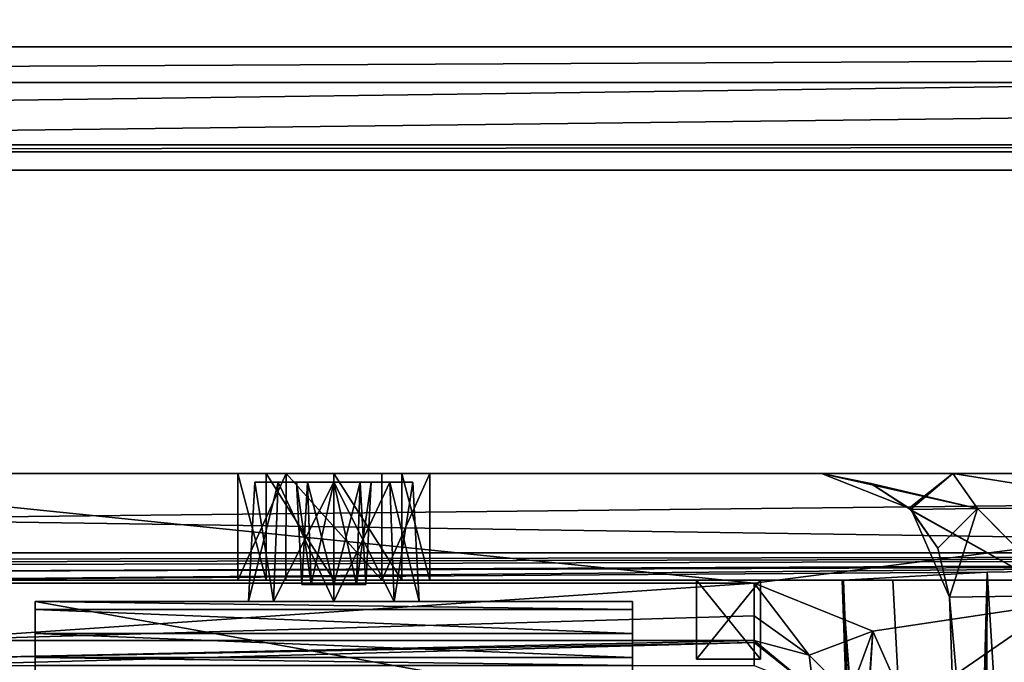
# Model space of a CAD drawing. Header units: millimetres. Extents: x -360 to 362, y 0 to 398.
# Tile 40 of 256: x -177 to -154, y 51 to 66. Entities that reach past the tile are written whole.
import ezdxf

# ---------------------------------------------------------------- set-up
doc = ezdxf.new("R2010")
doc.units = ezdxf.units.MM
doc.header["$LTSCALE"] = 33.374815
for name, color, linetype in [('180', 7, 'CONTINUOUS'), ('181', 7, 'CONTINUOUS'), ('189', 7, 'CONTINUOUS'), ('2411', 7, 'CONTINUOUS'), ('2420', 7, 'CONTINUOUS'), ('2426', 7, 'CONTINUOUS'), ('2429', 7, 'CONTINUOUS'), ('2432', 7, 'CONTINUOUS'), ('2437', 7, 'CONTINUOUS'), ('2439', 7, 'CONTINUOUS'), ('2443', 7, 'CONTINUOUS'), ('2449', 7, 'CONTINUOUS'), ('2451', 7, 'CONTINUOUS'), ('2455', 7, 'CONTINUOUS'), ('2458', 7, 'CONTINUOUS'), ('2469', 7, 'CONTINUOUS'), ('2473', 7, 'CONTINUOUS'), ('2480', 7, 'CONTINUOUS'), ('2486', 7, 'CONTINUOUS'), ('2490', 7, 'CONTINUOUS'), ('2496', 7, 'CONTINUOUS'), ('2499', 7, 'CONTINUOUS'), ('2503', 7, 'CONTINUOUS'), ('2504', 7, 'CONTINUOUS'), ('2510', 7, 'CONTINUOUS'), ('2511', 7, 'CONTINUOUS'), ('2526', 7, 'CONTINUOUS'), ('2531', 7, 'CONTINUOUS'), ('2539', 7, 'CONTINUOUS'), ('2554', 7, 'CONTINUOUS'), ('2567', 7, 'CONTINUOUS'), ('2586', 7, 'CONTINUOUS'), ('2590', 7, 'CONTINUOUS'), ('2593', 7, 'CONTINUOUS'), ('2598', 7, 'CONTINUOUS'), ('2599', 7, 'CONTINUOUS'), ('2603', 7, 'CONTINUOUS'), ('2604', 7, 'CONTINUOUS'), ('2613', 7, 'CONTINUOUS'), ('2616', 7, 'CONTINUOUS'), ('2618', 7, 'CONTINUOUS'), ('2619', 7, 'CONTINUOUS'), ('2620', 7, 'CONTINUOUS'), ('2624', 7, 'CONTINUOUS'), ('2625', 7, 'CONTINUOUS'), ('2626', 7, 'CONTINUOUS'), ('2630', 7, 'CONTINUOUS'), ('2631', 7, 'CONTINUOUS'), ('2632', 7, 'CONTINUOUS'), ('2636', 7, 'CONTINUOUS'), ('2637', 7, 'CONTINUOUS'), ('2643', 7, 'CONTINUOUS'), ('2644', 7, 'CONTINUOUS'), ('2648', 7, 'CONTINUOUS'), ('2655', 7, 'CONTINUOUS'), ('2657', 7, 'CONTINUOUS'), ('2659', 7, 'CONTINUOUS'), ('2660', 7, 'CONTINUOUS'), ('29', 7, 'CONTINUOUS'), ('41', 7, 'CONTINUOUS'), ('82', 7, 'CONTINUOUS')]:
    doc.layers.add(name, color=color, linetype=linetype)

msp = doc.modelspace()

# ---------------------------------------------------------------- linework, layer by layer
at = {"layer": '180', "linetype": 'Continuous'}
for points in [[(-159.884, 369, -319.713), (-158.056, 369, -326.55), (-147.522, 15, -296.56), (-159.884, 369, -319.713)], [(-158.056, 369, -326.55), (-153.058, 369, -331.552), (-144.252, 15, -308.792), (-158.056, 369, -326.55)], [(-147.522, 15, -296.56), (-158.056, 369, -326.55), (-144.252, 15, -308.792), (-147.522, 15, -296.56)]]:
    msp.add_3dface(points, dxfattribs=at)
at = {"layer": '181', "linetype": 'Continuous'}
for points in [[(-159.884, 369, -27.287), (-156.986, 286, -72.75), (-147.522, 15, -60.459), (-159.884, 369, -27.287)], [(-147.522, 15, -50.44), (-159.884, 369, -27.287), (-147.522, 15, -60.459), (-147.522, 15, -50.44)], [(-159.884, 369, -274.25), (-159.884, 369, -319.713), (-147.522, 15, -296.56), (-159.884, 369, -274.25)], [(-159.884, 369, -274.25), (-147.522, 15, -296.56), (-156.986, 286, -274.25), (-159.884, 369, -274.25)], [(-156.986, 286, -74.25), (-147.522, 15, -296.56), (-156.986, 286, -72.75), (-156.986, 286, -74.25)], [(-147.522, 15, -296.56), (-156.986, 286, -74.25), (-156.986, 286, -272.75), (-147.522, 15, -296.56)], [(-156.986, 286, -72.75), (-147.522, 15, -296.56), (-147.522, 15, -286.541), (-156.986, 286, -72.75)], [(-156.986, 286, -274.25), (-147.522, 15, -296.56), (-156.986, 286, -272.75), (-156.986, 286, -274.25)], [(-147.522, 15, -60.459), (-156.986, 286, -72.75), (-147.522, 15, -286.541), (-147.522, 15, -60.459)]]:
    msp.add_3dface(points, dxfattribs=at)
at = {"layer": '189', "linetype": 'Continuous'}
for points in [[(-158.059, 369, -20.455), (-159.884, 369, -27.287), (-144.248, 15, -38.2), (-158.059, 369, -20.455)], [(-159.884, 369, -27.287), (-147.522, 15, -50.44), (-144.248, 15, -38.2), (-159.884, 369, -27.287)], [(-155.888, 369, -17.622), (-158.059, 369, -20.455), (-144.248, 15, -38.2), (-155.888, 369, -17.622)], [(-153.053, 369, -15.446), (-155.888, 369, -17.622), (-135.306, 15, -29.256), (-153.053, 369, -15.446)], [(-135.306, 15, -29.256), (-155.888, 369, -17.622), (-144.248, 15, -38.2), (-135.306, 15, -29.256)]]:
    msp.add_3dface(points, dxfattribs=at)
at = {"layer": '2411', "linetype": 'Continuous'}
for points in [[(-153.337, 2.5, -56.404), (-153.25, 0, -290.156), (-155.07, 52.105, -37.668), (-153.337, 2.5, -56.404)], [(-155.07, 52.105, -37.668), (-153.25, 0, -290.156), (-153.337, 2.5, -290.596), (-155.07, 52.105, -37.668)], [(-153.337, 2.5, -39.401), (-153.337, 2.5, -56.404), (-155.07, 52.105, -37.668), (-153.337, 2.5, -39.401)], [(-155.07, 52.105, -37.668), (-153.337, 2.5, -290.596), (-153.337, 2.5, -307.599), (-155.07, 52.105, -37.668)], [(-155.07, 52.105, -37.668), (-153.337, 2.5, -307.599), (-155.07, 52.105, -309.332), (-155.07, 52.105, -37.668)]]:
    msp.add_3dface(points, dxfattribs=at)
at = {"layer": '2420', "linetype": 'Continuous'}
for points in [[(-155.07, 52.105, -309.332), (-150.661, 2.5, -317.594), (-152.392, 52.143, -319.332), (-155.07, 52.105, -309.332)], [(-153.337, 2.5, -307.599), (-150.661, 2.5, -317.594), (-155.07, 52.105, -309.332), (-153.337, 2.5, -307.599)]]:
    msp.add_3dface(points, dxfattribs=at)
at = {"layer": '2426', "linetype": 'Continuous'}
for points in [[(-171.091, 55, -307.841), (-171.75, 55, -306.25), (-171.091, 52.5, -307.841), (-171.091, 55, -307.841)], [(-171.091, 52.5, -307.841), (-171.75, 55, -306.25), (-171.75, 52.5, -306.25), (-171.091, 52.5, -307.841)], [(-169.5, 55, -308.5), (-171.091, 55, -307.841), (-169.5, 52.5, -308.5), (-169.5, 55, -308.5)], [(-169.5, 52.5, -308.5), (-171.091, 55, -307.841), (-171.091, 52.5, -307.841), (-169.5, 52.5, -308.5)], [(-167.909, 55, -307.841), (-169.5, 55, -308.5), (-167.909, 52.5, -307.841), (-167.909, 55, -307.841)], [(-167.909, 52.5, -307.841), (-169.5, 55, -308.5), (-169.5, 52.5, -308.5), (-167.909, 52.5, -307.841)], [(-167.25, 55, -306.25), (-167.909, 55, -307.841), (-167.25, 52.5, -306.25), (-167.25, 55, -306.25)], [(-167.25, 52.5, -306.25), (-167.909, 55, -307.841), (-167.909, 52.5, -307.841), (-167.25, 52.5, -306.25)]]:
    msp.add_3dface(points, dxfattribs=at)
at = {"layer": '2429', "linetype": 'Continuous'}
msp.add_3dface([(-152.394, 52.143, -27.672), (-153.337, 2.5, -39.401), (-155.07, 52.105, -37.668), (-152.394, 52.143, -27.672)], dxfattribs=at)
at = {"layer": '2432', "linetype": 'Continuous'}
for points in [[(-159.5, 52.5, -187), (-159.5, 52.5, -172), (-159.5, 50.65, -187), (-159.5, 52.5, -187)], [(-159.5, 52.5, -172), (-159.5, 50.65, -172), (-159.5, 50.65, -187), (-159.5, 52.5, -172)]]:
    msp.add_3dface(points, dxfattribs=at)
at = {"layer": '2437', "linetype": 'Continuous'}
for points in [[(-171.75, 55, -306.25), (-171.75, 55, -170.75), (-171.75, 52.5, -306.25), (-171.75, 55, -306.25)], [(-171.75, 52.5, -306.25), (-171.75, 55, -170.75), (-171.75, 52.5, -170.75), (-171.75, 52.5, -306.25)]]:
    msp.add_3dface(points, dxfattribs=at)
at = {"layer": '2439', "linetype": 'Continuous'}
for points in [[(-161, 52.5, -293), (-161, 52.5, -308), (-161, 50.65, -293), (-161, 52.5, -293)], [(-161, 50.65, -293), (-161, 52.5, -308), (-161, 50.65, -308), (-161, 50.65, -293)]]:
    msp.add_3dface(points, dxfattribs=at)
at = {"layer": '2443', "linetype": 'Continuous'}
for points in [[(-167.25, 55, -170.75), (-167.25, 55, -306.25), (-167.25, 52.5, -170.75), (-167.25, 55, -170.75)], [(-167.25, 52.5, -170.75), (-167.25, 55, -306.25), (-167.25, 52.5, -306.25), (-167.25, 52.5, -170.75)]]:
    msp.add_3dface(points, dxfattribs=at)
at = {"layer": '2449', "linetype": 'Continuous'}
for points in [[(-159.5, 52.5, -308), (-159.5, 52.5, -293), (-159.5, 50.65, -308), (-159.5, 52.5, -308)], [(-159.5, 52.5, -293), (-159.5, 50.65, -293), (-159.5, 50.65, -308), (-159.5, 52.5, -293)]]:
    msp.add_3dface(points, dxfattribs=at)
at = {"layer": '2451', "linetype": 'Continuous'}
for points in [[(-254.682, 53.137, -347), (-84.318, 53.137, -347), (-254.682, 52.873, -331.848), (-254.682, 53.137, -347)], [(-254.682, 52.873, -331.848), (-84.318, 53.137, -347), (-203.888, 52.873, -331.848), (-254.682, 52.873, -331.848)], [(-203.888, 52.873, -331.848), (-84.318, 53.137, -347), (-192.983, 52.823, -329.026), (-203.888, 52.873, -331.848)], [(-192.983, 52.823, -329.026), (-84.318, 53.137, -347), (-184.82, 52.688, -321.265), (-192.983, 52.823, -329.026)], [(-84.318, 53.137, -347), (-146.021, 52.823, -329.023), (-184.82, 52.688, -321.265), (-84.318, 53.137, -347)], [(-146.021, 52.823, -329.023), (-181.446, 52.5, -310.5), (-184.82, 52.688, -321.265), (-146.021, 52.823, -329.023)], [(-154.183, 52.688, -321.261), (-181.446, 52.5, -310.5), (-146.021, 52.823, -329.023), (-154.183, 52.688, -321.261)], [(-157.554, 52.5, -310.5), (-181.446, 52.5, -310.5), (-154.183, 52.688, -321.261), (-157.554, 52.5, -310.5)]]:
    msp.add_3dface(points, dxfattribs=at)
at = {"layer": '2455', "linetype": 'Continuous'}
for points in [[(-148.9, 26.059, -21.577), (-151.717, 52.5, -22.5), (-190.099, 26.068, -21.577), (-148.9, 26.059, -21.577)], [(-190.099, 26.068, -21.577), (-151.717, 52.5, -22.5), (-187.283, 52.5, -22.5), (-190.099, 26.068, -21.577)]]:
    msp.add_3dface(points, dxfattribs=at)
at = {"layer": '2458', "linetype": 'Continuous'}
for points in [[(-84.318, 52.5), (-254.682, 52.5), (-84.318, 52.5, -15.165), (-84.318, 52.5)], [(-254.682, 52.5), (-135.099, 52.5, -15.165), (-84.318, 52.5, -15.165), (-254.682, 52.5)], [(-135.099, 52.5, -15.165), (-254.682, 52.5), (-144.184, 52.5, -17.081), (-135.099, 52.5, -15.165)], [(-254.682, 52.5), (-151.717, 52.5, -22.5), (-144.184, 52.5, -17.081), (-254.682, 52.5)], [(-151.717, 52.5, -22.5), (-254.682, 52.5), (-194.816, 52.5, -17.081), (-151.717, 52.5, -22.5)], [(-187.283, 52.5, -22.5), (-151.717, 52.5, -22.5), (-194.816, 52.5, -17.081), (-187.283, 52.5, -22.5)]]:
    msp.add_3dface(points, dxfattribs=at)
at = {"layer": '2469', "linetype": 'Continuous'}
for points in [[(-158.068, 55, -37.668), (-156.015, 54.187, -37.668), (-158.068, 55, -309.332), (-158.068, 55, -37.668)], [(-158.068, 55, -309.332), (-156.015, 54.187, -37.668), (-156.912, 54.768, -309.332), (-158.068, 55, -309.332)], [(-156.015, 54.187, -37.668), (-155.984, 54.159, -37.668), (-156.912, 54.768, -309.332), (-156.015, 54.187, -37.668)], [(-156.912, 54.768, -309.332), (-155.984, 54.159, -37.668), (-155.983, 54.157, -309.332), (-156.912, 54.768, -309.332)], [(-155.984, 54.159, -37.668), (-155.341, 53.252, -37.668), (-155.983, 54.157, -309.332), (-155.984, 54.159, -37.668)], [(-155.983, 54.157, -309.332), (-155.341, 53.252, -37.668), (-155.953, 54.128, -309.332), (-155.983, 54.157, -309.332)], [(-155.341, 53.252, -37.668), (-155.07, 52.105, -37.668), (-155.953, 54.128, -309.332), (-155.341, 53.252, -37.668)], [(-155.07, 52.105, -37.668), (-155.07, 52.105, -309.332), (-155.953, 54.128, -309.332), (-155.07, 52.105, -37.668)]]:
    msp.add_3dface(points, dxfattribs=at)
at = {"layer": '2473', "linetype": 'Continuous'}
for points in [[(-155.751, 0, -39.485), (-153.614, 0, -29.913), (-157.585, 52.5, -37.651), (-155.751, 0, -39.485)], [(-153.614, 0, -29.913), (-156.399, 52.5, -30.444), (-157.585, 52.5, -37.651), (-153.614, 0, -29.913)], [(-153.614, 0, -29.913), (-152.97, 52.5, -24), (-156.399, 52.5, -30.444), (-153.614, 0, -29.913)]]:
    msp.add_3dface(points, dxfattribs=at)
at = {"layer": '2480', "linetype": 'Continuous'}
for points in [[(-186.03, 52.5, -24), (-150.358, 24.916, -23.037), (-188.646, 24.889, -23.036), (-186.03, 52.5, -24)], [(-186.03, 52.5, -24), (-152.97, 52.5, -24), (-150.358, 24.916, -23.037), (-186.03, 52.5, -24)]]:
    msp.add_3dface(points, dxfattribs=at)
at = {"layer": '2486', "linetype": 'Continuous'}
for points in [[(-84.318, 55), (-254.682, 55), (-84.318, 52.5), (-84.318, 55)], [(-84.318, 52.5), (-254.682, 55), (-254.682, 52.5), (-84.318, 52.5)]]:
    msp.add_3dface(points, dxfattribs=at)
at = {"layer": '2490', "linetype": 'Continuous'}
for points in [[(-159.5, 50.65, -293), (-161, 50.65, -293), (-161, 50.65, -308), (-159.5, 50.65, -293)], [(-159.5, 50.65, -308), (-159.5, 50.65, -293), (-161, 50.65, -308), (-159.5, 50.65, -308)]]:
    msp.add_3dface(points, dxfattribs=at)
at = {"layer": '2496', "linetype": 'Continuous'}
for points in [[(-254.682, 55, -347), (-84.318, 55, -347), (-254.682, 53.137, -347), (-254.682, 55, -347)], [(-254.682, 53.137, -347), (-84.318, 55, -347), (-84.318, 53.137, -347), (-254.682, 53.137, -347)]]:
    msp.add_3dface(points, dxfattribs=at)
at = {"layer": '2499', "linetype": 'Continuous'}
for points in [[(-161, 52.5, -187), (-159.5, 52.5, -187), (-159.5, 50.65, -187), (-161, 52.5, -187)], [(-161, 52.5, -187), (-159.5, 50.65, -187), (-161, 50.65, -187), (-161, 52.5, -187)]]:
    msp.add_3dface(points, dxfattribs=at)
at = {"layer": '2503', "linetype": 'Continuous'}
for points in [[(-158.068, 55, -37.668), (-154.99, 55, -26.174), (-156.015, 54.187, -37.668), (-158.068, 55, -37.668)], [(-154.99, 55, -26.174), (-155.984, 54.159, -37.668), (-156.015, 54.187, -37.668), (-154.99, 55, -26.174)], [(-154.415, 54.18, -29.66), (-155.984, 54.159, -37.668), (-154.99, 55, -26.174), (-154.415, 54.18, -29.66)], [(-149.885, 54.188, -22.865), (-154.415, 54.18, -29.66), (-154.99, 55, -26.174), (-149.885, 54.188, -22.865)], [(-146.573, 55, -17.759), (-149.885, 54.188, -22.865), (-154.99, 55, -26.174), (-146.573, 55, -17.759)], [(-155.984, 54.159, -37.668), (-154.415, 54.18, -29.66), (-155.341, 53.252, -37.668), (-155.984, 54.159, -37.668)], [(-154.415, 54.18, -29.66), (-155.07, 52.105, -37.668), (-155.341, 53.252, -37.668), (-154.415, 54.18, -29.66)], [(-152.394, 52.143, -27.672), (-155.07, 52.105, -37.668), (-154.415, 54.18, -29.66), (-152.394, 52.143, -27.672)], [(-149.885, 54.188, -22.865), (-152.394, 52.143, -27.672), (-154.415, 54.18, -29.66), (-149.885, 54.188, -22.865)]]:
    msp.add_3dface(points, dxfattribs=at)
at = {"layer": '2504', "linetype": 'Continuous'}
for points in [[(-159.5, 50.65, -172), (-161, 50.65, -172), (-161, 50.65, -187), (-159.5, 50.65, -172)], [(-159.5, 50.65, -187), (-159.5, 50.65, -172), (-161, 50.65, -187), (-159.5, 50.65, -187)]]:
    msp.add_3dface(points, dxfattribs=at)
at = {"layer": '2510', "linetype": 'Continuous'}
for points in [[(-159.5, 52.5, -293), (-161, 52.5, -293), (-161, 50.65, -293), (-159.5, 52.5, -293)], [(-159.5, 50.65, -293), (-159.5, 52.5, -293), (-161, 50.65, -293), (-159.5, 50.65, -293)]]:
    msp.add_3dface(points, dxfattribs=at)
at = {"layer": '2511', "linetype": 'Continuous'}
for points in [[(-159.5, 52.5, -172), (-161, 52.5, -172), (-161, 50.65, -172), (-159.5, 52.5, -172)], [(-159.5, 50.65, -172), (-159.5, 52.5, -172), (-161, 50.65, -172), (-159.5, 50.65, -172)]]:
    msp.add_3dface(points, dxfattribs=at)
at = {"layer": '2526', "linetype": 'Continuous'}
for points in [[(-171.75, 55, -170.75), (-170.622, 55, -168.8), (-171.75, 52.5, -170.75), (-171.75, 55, -170.75)], [(-170.622, 55, -168.8), (-170.626, 52.5, -168.802), (-171.75, 52.5, -170.75), (-170.622, 55, -168.8)], [(-170.622, 55, -168.8), (-168.378, 52.5, -168.8), (-170.626, 52.5, -168.802), (-170.622, 55, -168.8)], [(-170.622, 55, -168.8), (-168.374, 55, -168.802), (-168.378, 52.5, -168.8), (-170.622, 55, -168.8)], [(-168.374, 55, -168.802), (-167.25, 55, -170.75), (-168.378, 52.5, -168.8), (-168.374, 55, -168.802)], [(-167.25, 55, -170.75), (-167.25, 52.5, -170.75), (-168.378, 52.5, -168.8), (-167.25, 55, -170.75)]]:
    msp.add_3dface(points, dxfattribs=at)
at = {"layer": '2531', "linetype": 'Continuous'}
for points in [[(-161, 52.5, -308), (-159.5, 52.5, -308), (-159.5, 50.65, -308), (-161, 52.5, -308)], [(-161, 52.5, -308), (-159.5, 50.65, -308), (-161, 50.65, -308), (-161, 52.5, -308)]]:
    msp.add_3dface(points, dxfattribs=at)
at = {"layer": '2539', "linetype": 'Continuous'}
for points in [[(-158.068, 55, -309.332), (-156.912, 54.768, -309.332), (-154.415, 54.18, -317.34), (-158.068, 55, -309.332)], [(-154.991, 55, -320.823), (-158.068, 55, -309.332), (-154.415, 54.18, -317.34), (-154.991, 55, -320.823)], [(-146.576, 55, -329.24), (-154.991, 55, -320.823), (-149.885, 54.188, -324.135), (-146.576, 55, -329.24)], [(-154.991, 55, -320.823), (-154.415, 54.18, -317.34), (-149.885, 54.188, -324.135), (-154.991, 55, -320.823)], [(-156.912, 54.768, -309.332), (-155.983, 54.157, -309.332), (-154.415, 54.18, -317.34), (-156.912, 54.768, -309.332)], [(-154.415, 54.18, -317.34), (-155.983, 54.157, -309.332), (-152.392, 52.143, -319.332), (-154.415, 54.18, -317.34)], [(-155.983, 54.157, -309.332), (-155.953, 54.128, -309.332), (-152.392, 52.143, -319.332), (-155.983, 54.157, -309.332)], [(-155.953, 54.128, -309.332), (-155.07, 52.105, -309.332), (-152.392, 52.143, -319.332), (-155.953, 54.128, -309.332)], [(-149.885, 54.188, -324.135), (-154.415, 54.18, -317.34), (-152.392, 52.143, -319.332), (-149.885, 54.188, -324.135)]]:
    msp.add_3dface(points, dxfattribs=at)
at = {"layer": '2554', "linetype": 'Continuous'}
for points in [[(-84.318, 55, -14.682), (-135.082, 55, -14.682), (-254.682, 55), (-84.318, 55, -14.682)], [(-254.682, 55), (-135.082, 55, -14.682), (-203.918, 55, -14.682), (-254.682, 55)], [(-84.318, 55, -14.682), (-254.682, 55), (-84.318, 55), (-84.318, 55, -14.682)], [(-84.318, 55, -347), (-254.682, 55, -347), (-254.682, 55, -332.318), (-84.318, 55, -347)], [(-84.318, 55, -347), (-254.682, 55, -332.318), (-203.918, 55, -332.318), (-84.318, 55, -347)], [(-135.082, 55, -14.682), (-146.573, 55, -17.759), (-203.918, 55, -14.682), (-135.082, 55, -14.682)], [(-203.918, 55, -14.682), (-146.573, 55, -17.759), (-192.424, 55, -17.76), (-203.918, 55, -14.682)], [(-135.082, 55, -332.318), (-84.318, 55, -347), (-203.918, 55, -332.318), (-135.082, 55, -332.318)], [(-192.427, 55, -329.241), (-135.082, 55, -332.318), (-203.918, 55, -332.318), (-192.427, 55, -329.241)], [(-146.576, 55, -329.24), (-135.082, 55, -332.318), (-192.427, 55, -329.241), (-146.576, 55, -329.24)], [(-184.01, 55, -320.826), (-146.576, 55, -329.24), (-192.427, 55, -329.241), (-184.01, 55, -320.826)], [(-146.573, 55, -17.759), (-154.99, 55, -26.174), (-192.424, 55, -17.76), (-146.573, 55, -17.759)], [(-192.424, 55, -17.76), (-154.99, 55, -26.174), (-184.009, 55, -26.177), (-192.424, 55, -17.76)], [(-154.991, 55, -320.823), (-146.576, 55, -329.24), (-184.01, 55, -320.826), (-154.991, 55, -320.823)], [(-180.932, 55, -309.332), (-154.991, 55, -320.823), (-184.01, 55, -320.826), (-180.932, 55, -309.332)], [(-154.99, 55, -26.174), (-158.068, 55, -37.668), (-184.009, 55, -26.177), (-154.99, 55, -26.174)], [(-184.009, 55, -26.177), (-158.068, 55, -37.668), (-180.932, 55, -37.668), (-184.009, 55, -26.177)], [(-180.932, 55, -37.668), (-158.068, 55, -37.668), (-167.25, 55, -170.75), (-180.932, 55, -37.668)], [(-158.068, 55, -309.332), (-154.991, 55, -320.823), (-180.932, 55, -309.332), (-158.068, 55, -309.332)], [(-158.068, 55, -309.332), (-180.932, 55, -309.332), (-169.5, 55, -308.5), (-158.068, 55, -309.332)], [(-180.932, 55, -309.332), (-180.932, 55, -37.668), (-171.75, 55, -306.25), (-180.932, 55, -309.332)], [(-171.75, 55, -306.25), (-180.932, 55, -37.668), (-171.75, 55, -170.75), (-171.75, 55, -306.25)], [(-171.75, 55, -170.75), (-180.932, 55, -37.668), (-170.622, 55, -168.8), (-171.75, 55, -170.75)], [(-170.622, 55, -168.8), (-180.932, 55, -37.668), (-168.374, 55, -168.802), (-170.622, 55, -168.8)], [(-168.374, 55, -168.802), (-180.932, 55, -37.668), (-167.25, 55, -170.75), (-168.374, 55, -168.802)], [(-169.5, 55, -308.5), (-180.932, 55, -309.332), (-171.091, 55, -307.841), (-169.5, 55, -308.5)], [(-171.091, 55, -307.841), (-180.932, 55, -309.332), (-171.75, 55, -306.25), (-171.091, 55, -307.841)], [(-167.909, 55, -307.841), (-158.068, 55, -309.332), (-169.5, 55, -308.5), (-167.909, 55, -307.841)], [(-167.25, 55, -306.25), (-158.068, 55, -309.332), (-167.909, 55, -307.841), (-167.25, 55, -306.25)], [(-158.068, 55, -37.668), (-158.068, 55, -309.332), (-167.25, 55, -170.75), (-158.068, 55, -37.668)], [(-158.068, 55, -309.332), (-167.25, 55, -306.25), (-167.25, 55, -170.75), (-158.068, 55, -309.332)]]:
    msp.add_3dface(points, dxfattribs=at)
at = {"layer": '2567', "linetype": 'Continuous'}
for points in [[(-161, 52.5, -172), (-161, 52.5, -187), (-161, 50.65, -172), (-161, 52.5, -172)], [(-161, 50.65, -172), (-161, 52.5, -187), (-161, 50.65, -187), (-161, 50.65, -172)]]:
    msp.add_3dface(points, dxfattribs=at)
at = {"layer": '2586', "linetype": 'Continuous'}
for points in [[(-155.752, 0, -307.515), (-155.752, 0, -159), (-157.585, 52.5, -309.349), (-155.752, 0, -307.515)], [(-157.585, 52.5, -309.349), (-155.752, 0, -159), (-155.926, 5, -159), (-157.585, 52.5, -309.349)], [(-155.751, 0, -39.485), (-157.585, 52.5, -37.651), (-157.585, 52.5, -309.349), (-155.751, 0, -39.485)], [(-155.751, 0, -39.485), (-157.585, 52.5, -309.349), (-155.926, 5, -151), (-155.751, 0, -39.485)], [(-157.585, 52.5, -309.349), (-155.926, 5, -159), (-155.926, 5, -151), (-157.585, 52.5, -309.349)]]:
    msp.add_3dface(points, dxfattribs=at)
at = {"layer": '2590', "linetype": 'Continuous'}
for points in [[(-155.566, 0, -310.407), (-157.554, 52.5, -310.5), (-154.183, 52.688, -321.261), (-155.566, 0, -310.407)], [(-155.566, 0, -310.407), (-154.183, 52.688, -321.261), (-155.291, 4.957, -312.992), (-155.566, 0, -310.407)], [(-155.291, 4.957, -312.992), (-154.183, 52.688, -321.261), (-154.945, 4.934, -314.254), (-155.291, 4.957, -312.992)], [(-154.945, 4.934, -314.254), (-154.183, 52.688, -321.261), (-154.525, 4.913, -315.494), (-154.945, 4.934, -314.254)], [(-154.525, 4.913, -315.494), (-154.183, 52.688, -321.261), (-154.441, 3.662, -315.56), (-154.525, 4.913, -315.494)], [(-154.441, 3.662, -315.56), (-154.183, 52.688, -321.261), (-154.356, 2.411, -315.625), (-154.441, 3.662, -315.56)], [(-154.356, 2.411, -315.625), (-154.183, 52.688, -321.261), (-151.025, 2.308, -321.495), (-154.356, 2.411, -315.625)], [(-154.183, 52.688, -321.261), (-146.021, 52.823, -329.023), (-151.025, 2.308, -321.495), (-154.183, 52.688, -321.261)], [(-155.752, 0, -307.515), (-157.585, 52.5, -309.349), (-157.577, 52.5, -309.924), (-155.752, 0, -307.515)], [(-155.752, 0, -307.515), (-157.577, 52.5, -309.924), (-157.554, 52.5, -310.5), (-155.752, 0, -307.515)], [(-155.566, 0, -310.407), (-155.752, 0, -307.515), (-157.554, 52.5, -310.5), (-155.566, 0, -310.407)]]:
    msp.add_3dface(points, dxfattribs=at)
at = {"layer": '2593', "linetype": 'Continuous'}
for points in [[(-186.03, 52.5, -24), (-182.601, 52.5, -30.444), (-152.97, 52.5, -24), (-186.03, 52.5, -24)], [(-182.601, 52.5, -30.444), (-181.415, 52.5, -37.651), (-156.399, 52.5, -30.444), (-182.601, 52.5, -30.444)], [(-152.97, 52.5, -24), (-182.601, 52.5, -30.444), (-156.399, 52.5, -30.444), (-152.97, 52.5, -24)], [(-181.423, 52.5, -309.924), (-181.446, 52.5, -310.5), (-157.577, 52.5, -309.924), (-181.423, 52.5, -309.924)], [(-157.577, 52.5, -309.924), (-181.446, 52.5, -310.5), (-157.554, 52.5, -310.5), (-157.577, 52.5, -309.924)], [(-181.415, 52.5, -309.349), (-181.423, 52.5, -309.924), (-157.585, 52.5, -309.349), (-181.415, 52.5, -309.349)], [(-157.585, 52.5, -309.349), (-181.423, 52.5, -309.924), (-157.577, 52.5, -309.924), (-157.585, 52.5, -309.349)], [(-169.5, 52.5, -308.5), (-181.415, 52.5, -309.349), (-159.5, 52.5, -308), (-169.5, 52.5, -308.5)], [(-181.415, 52.5, -309.349), (-169.5, 52.5, -308.5), (-178, 52.5, -308), (-181.415, 52.5, -309.349)], [(-181.415, 52.5, -309.349), (-157.585, 52.5, -309.349), (-159.5, 52.5, -308), (-181.415, 52.5, -309.349)], [(-156.399, 52.5, -30.444), (-181.415, 52.5, -37.651), (-157.585, 52.5, -37.651), (-156.399, 52.5, -30.444)], [(-157.585, 52.5, -37.651), (-181.415, 52.5, -37.651), (-179.5, 52.5, -172), (-157.585, 52.5, -37.651)], [(-170.626, 52.5, -168.802), (-157.585, 52.5, -37.651), (-179.5, 52.5, -172), (-170.626, 52.5, -168.802)], [(-171.75, 52.5, -170.75), (-170.626, 52.5, -168.802), (-179.5, 52.5, -172), (-171.75, 52.5, -170.75)], [(-171.75, 52.5, -170.75), (-179.5, 52.5, -172), (-178, 52.5, -172), (-171.75, 52.5, -170.75)], [(-171.75, 52.5, -170.75), (-178, 52.5, -187), (-179.5, 52.5, -293), (-171.75, 52.5, -170.75)], [(-171.75, 52.5, -170.75), (-179.5, 52.5, -293), (-178, 52.5, -293), (-171.75, 52.5, -170.75)], [(-169.5, 52.5, -308.5), (-171.091, 52.5, -307.841), (-178, 52.5, -308), (-169.5, 52.5, -308.5)], [(-171.091, 52.5, -307.841), (-171.75, 52.5, -306.25), (-178, 52.5, -308), (-171.091, 52.5, -307.841)], [(-171.75, 52.5, -306.25), (-171.75, 52.5, -170.75), (-178, 52.5, -293), (-171.75, 52.5, -306.25)], [(-178, 52.5, -308), (-171.75, 52.5, -306.25), (-178, 52.5, -293), (-178, 52.5, -308)], [(-178, 52.5, -187), (-171.75, 52.5, -170.75), (-178, 52.5, -172), (-178, 52.5, -187)], [(-168.378, 52.5, -168.8), (-157.585, 52.5, -37.651), (-170.626, 52.5, -168.802), (-168.378, 52.5, -168.8)], [(-167.909, 52.5, -307.841), (-169.5, 52.5, -308.5), (-161, 52.5, -308), (-167.909, 52.5, -307.841)], [(-161, 52.5, -308), (-169.5, 52.5, -308.5), (-159.5, 52.5, -308), (-161, 52.5, -308)], [(-167.25, 52.5, -170.75), (-157.585, 52.5, -37.651), (-168.378, 52.5, -168.8), (-167.25, 52.5, -170.75)], [(-167.25, 52.5, -306.25), (-167.909, 52.5, -307.841), (-161, 52.5, -293), (-167.25, 52.5, -306.25)], [(-161, 52.5, -293), (-167.909, 52.5, -307.841), (-161, 52.5, -308), (-161, 52.5, -293)], [(-167.25, 52.5, -170.75), (-167.25, 52.5, -306.25), (-161, 52.5, -172), (-167.25, 52.5, -170.75)], [(-157.585, 52.5, -37.651), (-167.25, 52.5, -170.75), (-161, 52.5, -172), (-157.585, 52.5, -37.651)], [(-161, 52.5, -172), (-167.25, 52.5, -306.25), (-161, 52.5, -187), (-161, 52.5, -172)], [(-161, 52.5, -187), (-167.25, 52.5, -306.25), (-159.5, 52.5, -187), (-161, 52.5, -187)], [(-159.5, 52.5, -187), (-167.25, 52.5, -306.25), (-161, 52.5, -293), (-159.5, 52.5, -187)], [(-157.585, 52.5, -37.651), (-161, 52.5, -172), (-159.5, 52.5, -172), (-157.585, 52.5, -37.651)], [(-159.5, 52.5, -187), (-161, 52.5, -293), (-159.5, 52.5, -293), (-159.5, 52.5, -187)], [(-157.585, 52.5, -309.349), (-157.585, 52.5, -37.651), (-159.5, 52.5, -308), (-157.585, 52.5, -309.349)], [(-159.5, 52.5, -187), (-157.585, 52.5, -37.651), (-159.5, 52.5, -172), (-159.5, 52.5, -187)], [(-157.585, 52.5, -37.651), (-159.5, 52.5, -187), (-159.5, 52.5, -293), (-157.585, 52.5, -37.651)], [(-159.5, 52.5, -308), (-157.585, 52.5, -37.651), (-159.5, 52.5, -293), (-159.5, 52.5, -308)]]:
    msp.add_3dface(points, dxfattribs=at)
at = {"layer": '2598', "linetype": 'Continuous'}
for points in [[(-254.333, 62.699, -374), (-84.667, 62.699, -374), (-254.333, 62.537, -364.685), (-254.333, 62.699, -374)], [(-84.667, 62.699, -374), (-84.667, 62.537, -364.685), (-254.333, 62.537, -364.685), (-84.667, 62.699, -374)]]:
    msp.add_3dface(points, dxfattribs=at)
at = {"layer": '2599', "linetype": 'Continuous'}
for points in [[(-171.5, 52, -183.5), (-170.914, 52, -182.086), (-171.353, 54.8, -183.5), (-171.5, 52, -183.5)], [(-171.353, 54.8, -183.5), (-170.914, 52, -182.086), (-170.81, 54.8, -182.19), (-171.353, 54.8, -183.5)], [(-170.914, 52, -182.086), (-169.5, 52, -181.5), (-170.81, 54.8, -182.19), (-170.914, 52, -182.086)], [(-170.81, 54.8, -182.19), (-169.5, 52, -181.5), (-169.5, 54.8, -181.647), (-170.81, 54.8, -182.19)], [(-169.5, 52, -181.5), (-168.086, 52, -182.086), (-169.5, 54.8, -181.647), (-169.5, 52, -181.5)], [(-169.5, 54.8, -181.647), (-168.086, 52, -182.086), (-168.19, 54.8, -182.19), (-169.5, 54.8, -181.647)], [(-168.086, 52, -182.086), (-167.5, 52, -183.5), (-168.19, 54.8, -182.19), (-168.086, 52, -182.086)], [(-167.5, 52, -183.5), (-167.647, 54.8, -183.5), (-168.19, 54.8, -182.19), (-167.5, 52, -183.5)]]:
    msp.add_3dface(points, dxfattribs=at)
at = {"layer": '2603', "linetype": 'Continuous'}
for points in [[(-170.376, 54.8, -183.5), (-170.119, 54.8, -182.881), (-170.25, 52.4, -183.5), (-170.376, 54.8, -183.5)], [(-170.25, 52.4, -183.5), (-170.119, 54.8, -182.881), (-170.03, 52.4, -182.97), (-170.25, 52.4, -183.5)], [(-170.119, 54.8, -182.881), (-169.5, 54.8, -182.624), (-170.03, 52.4, -182.97), (-170.119, 54.8, -182.881)], [(-170.03, 52.4, -182.97), (-169.5, 54.8, -182.624), (-169.5, 52.4, -182.75), (-170.03, 52.4, -182.97)], [(-169.5, 54.8, -182.624), (-168.881, 54.8, -182.881), (-169.5, 52.4, -182.75), (-169.5, 54.8, -182.624)], [(-169.5, 52.4, -182.75), (-168.881, 54.8, -182.881), (-168.97, 52.4, -182.97), (-169.5, 52.4, -182.75)], [(-168.881, 54.8, -182.881), (-168.624, 54.8, -183.5), (-168.97, 52.4, -182.97), (-168.881, 54.8, -182.881)], [(-168.97, 52.4, -182.97), (-168.624, 54.8, -183.5), (-168.75, 52.4, -183.5), (-168.97, 52.4, -182.97)]]:
    msp.add_3dface(points, dxfattribs=at)
at = {"layer": '2604', "linetype": 'Continuous'}
for points in [[(-176.5, 52, -195.5), (-176.5, 52, -180.5), (-170.914, 52, -190.914), (-176.5, 52, -195.5)], [(-162.5, 52, -195.5), (-176.5, 52, -195.5), (-170.914, 52, -190.914), (-162.5, 52, -195.5)], [(-176.5, 52, -180.5), (-162.5, 52, -180.5), (-169.5, 52, -181.5), (-176.5, 52, -180.5)], [(-170.914, 52, -190.914), (-176.5, 52, -180.5), (-171.5, 52, -189.5), (-170.914, 52, -190.914)], [(-171.5, 52, -189.5), (-176.5, 52, -180.5), (-171.5, 52, -183.5), (-171.5, 52, -189.5)], [(-171.5, 52, -183.5), (-176.5, 52, -180.5), (-170.914, 52, -182.086), (-171.5, 52, -183.5)], [(-170.914, 52, -182.086), (-176.5, 52, -180.5), (-169.5, 52, -181.5), (-170.914, 52, -182.086)], [(-169.5, 52, -191.5), (-162.5, 52, -195.5), (-170.914, 52, -190.914), (-169.5, 52, -191.5)], [(-169.5, 52, -181.5), (-162.5, 52, -180.5), (-168.086, 52, -182.086), (-169.5, 52, -181.5)], [(-168.086, 52, -190.914), (-162.5, 52, -195.5), (-169.5, 52, -191.5), (-168.086, 52, -190.914)], [(-162.5, 52, -180.5), (-162.5, 52, -195.5), (-168.086, 52, -182.086), (-162.5, 52, -180.5)], [(-162.5, 52, -195.5), (-167.5, 52, -183.5), (-168.086, 52, -182.086), (-162.5, 52, -195.5)], [(-167.5, 52, -189.5), (-162.5, 52, -195.5), (-168.086, 52, -190.914), (-167.5, 52, -189.5)], [(-167.5, 52, -183.5), (-162.5, 52, -195.5), (-167.5, 52, -189.5), (-167.5, 52, -183.5)]]:
    msp.add_3dface(points, dxfattribs=at)
at = {"layer": '2613', "linetype": 'Continuous'}
for points in [[(-170.914, 52, -190.914), (-171.5, 52, -189.5), (-170.81, 54.8, -190.81), (-170.914, 52, -190.914)], [(-171.5, 52, -189.5), (-171.353, 54.8, -189.5), (-170.81, 54.8, -190.81), (-171.5, 52, -189.5)], [(-169.5, 52, -191.5), (-170.914, 52, -190.914), (-169.5, 54.8, -191.353), (-169.5, 52, -191.5)], [(-169.5, 54.8, -191.353), (-170.914, 52, -190.914), (-170.81, 54.8, -190.81), (-169.5, 54.8, -191.353)], [(-168.086, 52, -190.914), (-169.5, 52, -191.5), (-168.19, 54.8, -190.81), (-168.086, 52, -190.914)], [(-168.19, 54.8, -190.81), (-169.5, 52, -191.5), (-169.5, 54.8, -191.353), (-168.19, 54.8, -190.81)], [(-167.647, 54.8, -189.5), (-168.086, 52, -190.914), (-168.19, 54.8, -190.81), (-167.647, 54.8, -189.5)], [(-167.5, 52, -189.5), (-168.086, 52, -190.914), (-167.647, 54.8, -189.5), (-167.5, 52, -189.5)]]:
    msp.add_3dface(points, dxfattribs=at)
at = {"layer": '2616', "linetype": 'Continuous'}
for points in [[(-168.624, 54.8, -183.5), (-168.624, 54.8, -189.5), (-168.75, 52.4, -183.5), (-168.624, 54.8, -183.5)], [(-168.75, 52.4, -183.5), (-168.624, 54.8, -189.5), (-168.75, 52.4, -189.5), (-168.75, 52.4, -183.5)]]:
    msp.add_3dface(points, dxfattribs=at)
at = {"layer": '2618', "linetype": 'Continuous'}
for points in [[(-84.667, 65, -374), (-254.333, 65, -374), (-84.667, 65, -365.167), (-84.667, 65, -374)], [(-84.667, 65, -365.167), (-254.333, 65, -374), (-254.333, 65, -365.167), (-84.667, 65, -365.167)]]:
    msp.add_3dface(points, dxfattribs=at)
at = {"layer": '2619', "linetype": 'Continuous'}
for points in [[(-170.119, 54.8, -190.119), (-170.376, 54.8, -189.5), (-170.03, 52.4, -190.03), (-170.119, 54.8, -190.119)], [(-170.376, 54.8, -189.5), (-170.25, 52.4, -189.5), (-170.03, 52.4, -190.03), (-170.376, 54.8, -189.5)], [(-169.5, 54.8, -190.376), (-170.119, 54.8, -190.119), (-169.5, 52.4, -190.25), (-169.5, 54.8, -190.376)], [(-169.5, 52.4, -190.25), (-170.119, 54.8, -190.119), (-170.03, 52.4, -190.03), (-169.5, 52.4, -190.25)], [(-168.881, 54.8, -190.119), (-169.5, 54.8, -190.376), (-168.97, 52.4, -190.03), (-168.881, 54.8, -190.119)], [(-168.97, 52.4, -190.03), (-169.5, 54.8, -190.376), (-169.5, 52.4, -190.25), (-168.97, 52.4, -190.03)], [(-168.75, 52.4, -189.5), (-168.881, 54.8, -190.119), (-168.97, 52.4, -190.03), (-168.75, 52.4, -189.5)], [(-168.624, 54.8, -189.5), (-168.881, 54.8, -190.119), (-168.75, 52.4, -189.5), (-168.624, 54.8, -189.5)]]:
    msp.add_3dface(points, dxfattribs=at)
at = {"layer": '2620', "linetype": 'Continuous'}
for points in [[(-176.5, 52, -180.5), (-176.5, 52, -195.5), (-176.5, 49.5, -180.5), (-176.5, 52, -180.5)], [(-176.5, 49.5, -180.5), (-176.5, 52, -195.5), (-176.5, 49.5, -195.5), (-176.5, 49.5, -180.5)], [(-176.5, 49.5, -195.5), (-176.5, 52, -195.5), (-176.5, 51.812, -199.269), (-176.5, 49.5, -195.5)], [(-176.5, 48.8, -202.505), (-176.5, 49.324, -199.02), (-176.5, 51.812, -199.269), (-176.5, 48.8, -202.505)], [(-176.5, 51.25, -203), (-176.5, 48.8, -202.505), (-176.5, 51.812, -199.269), (-176.5, 51.25, -203)], [(-176.5, 49.324, -199.02), (-176.5, 49.5, -195.5), (-176.5, 51.812, -199.269), (-176.5, 49.324, -199.02)], [(-176.5, 48.2, -206.483), (-176.5, 48.8, -202.505), (-176.5, 51.25, -203), (-176.5, 48.2, -206.483)], [(-176.5, 50.688, -206.731), (-176.5, 48.2, -206.483), (-176.5, 51.25, -203), (-176.5, 50.688, -206.731)], [(-176.5, 50.5, -210.5), (-176.5, 48.2, -206.483), (-176.5, 50.688, -206.731), (-176.5, 50.5, -210.5)]]:
    msp.add_3dface(points, dxfattribs=at)
at = {"layer": '2624', "linetype": 'Continuous'}
for points in [[(-176.5, 50.688, -206.731), (-176.5, 51.25, -203), (-162.5, 50.688, -206.731), (-176.5, 50.688, -206.731)], [(-176.5, 51.25, -203), (-162.5, 51.25, -203), (-162.5, 50.688, -206.731), (-176.5, 51.25, -203)], [(-176.5, 50.5, -210.5), (-176.5, 50.688, -206.731), (-162.5, 50.5, -210.5), (-176.5, 50.5, -210.5)], [(-176.5, 50.688, -206.731), (-162.5, 50.688, -206.731), (-162.5, 50.5, -210.5), (-176.5, 50.688, -206.731)]]:
    msp.add_3dface(points, dxfattribs=at)
at = {"layer": '2625', "linetype": 'Continuous'}
for points in [[(-170.376, 54.8, -189.5), (-170.376, 54.8, -183.5), (-170.25, 52.4, -189.5), (-170.376, 54.8, -189.5)], [(-170.376, 54.8, -183.5), (-170.25, 52.4, -183.5), (-170.25, 52.4, -189.5), (-170.376, 54.8, -183.5)]]:
    msp.add_3dface(points, dxfattribs=at)
at = {"layer": '2626', "linetype": 'Continuous'}
for points in [[(-159.647, 52.43, -361.831), (-179.353, 52.43, -361.831), (-179.353, 51.085, -361.245), (-159.647, 52.43, -361.831)], [(-159.647, 51.665, -361.65), (-159.647, 52.43, -361.831), (-179.353, 51.085, -361.245), (-159.647, 51.665, -361.65)], [(-159.647, 51.084, -361.244), (-159.647, 51.665, -361.65), (-179.353, 51.085, -361.245), (-159.647, 51.084, -361.244)], [(-179.353, 50.654, -360.603), (-159.647, 51.084, -361.244), (-179.353, 51.085, -361.245), (-179.353, 50.654, -360.603)], [(-159.647, 51.042, -361.201), (-159.647, 51.084, -361.244), (-179.353, 50.654, -360.603), (-159.647, 51.042, -361.201)], [(-179.353, 50.5, -359.832), (-159.647, 50.5, -359.832), (-159.647, 51.042, -361.201), (-179.353, 50.5, -359.832)], [(-179.353, 50.5, -359.832), (-159.647, 51.042, -361.201), (-179.353, 50.654, -360.603), (-179.353, 50.5, -359.832)]]:
    msp.add_3dface(points, dxfattribs=at)
at = {"layer": '2630', "linetype": 'Continuous'}
for points in [[(-159.647, 52.43, -361.831), (-159.647, 51.665, -361.65), (-158.359, 50.741, -361.227), (-159.647, 52.43, -361.831)], [(-156.867, 51.307, -361.792), (-159.647, 52.43, -361.831), (-158.359, 50.741, -361.227), (-156.867, 51.307, -361.792)], [(-159.647, 51.665, -361.65), (-159.647, 51.084, -361.244), (-158.359, 50.741, -361.227), (-159.647, 51.665, -361.65)], [(-156.867, 51.307, -361.792), (-158.359, 50.741, -361.227), (-157.417, 49.808, -361.178), (-156.867, 51.307, -361.792)], [(-157.061, 48.541, -361.11), (-156.867, 51.307, -361.792), (-157.417, 49.808, -361.178), (-157.061, 48.541, -361.11)], [(-156.867, 51.307, -361.792), (-157.061, 48.541, -361.11), (-157.04, 48.541, -361.131), (-156.867, 51.307, -361.792)], [(-155.649, 48.57, -361.696), (-156.867, 51.307, -361.792), (-157.04, 48.541, -361.131), (-155.649, 48.57, -361.696)], [(-159.647, 51.084, -361.244), (-159.647, 51.042, -361.201), (-158.258, 49.939, -359.793), (-159.647, 51.084, -361.244)], [(-159.647, 51.084, -361.244), (-158.258, 49.939, -359.793), (-158.359, 50.741, -361.227), (-159.647, 51.084, -361.244)], [(-159.647, 51.042, -361.201), (-159.647, 50.5, -359.832), (-158.258, 49.939, -359.793), (-159.647, 51.042, -361.201)], [(-158.359, 50.741, -361.227), (-158.258, 49.939, -359.793), (-157.417, 49.808, -361.178), (-158.359, 50.741, -361.227)]]:
    msp.add_3dface(points, dxfattribs=at)
at = {"layer": '2631', "linetype": 'Continuous'}
for points in [[(-170.25, 52.4, -183.5), (-170.03, 52.4, -182.97), (-168.75, 52.4, -183.5), (-170.25, 52.4, -183.5)], [(-170.25, 52.4, -183.5), (-168.75, 52.4, -183.5), (-168.75, 52.4, -189.5), (-170.25, 52.4, -183.5)], [(-170.25, 52.4, -189.5), (-170.25, 52.4, -183.5), (-168.75, 52.4, -189.5), (-170.25, 52.4, -189.5)], [(-170.25, 52.4, -189.5), (-168.75, 52.4, -189.5), (-168.97, 52.4, -190.03), (-170.25, 52.4, -189.5)], [(-170.25, 52.4, -189.5), (-168.97, 52.4, -190.03), (-170.03, 52.4, -190.03), (-170.25, 52.4, -189.5)], [(-170.03, 52.4, -182.97), (-169.5, 52.4, -182.75), (-168.97, 52.4, -182.97), (-170.03, 52.4, -182.97)], [(-170.03, 52.4, -182.97), (-168.97, 52.4, -182.97), (-168.75, 52.4, -183.5), (-170.03, 52.4, -182.97)], [(-168.97, 52.4, -190.03), (-169.5, 52.4, -190.25), (-170.03, 52.4, -190.03), (-168.97, 52.4, -190.03)]]:
    msp.add_3dface(points, dxfattribs=at)
at = {"layer": '2632', "linetype": 'Continuous'}
for points in [[(-84.294, 62.386, -364.68), (-256.911, 2.5, -362.589), (-84.667, 62.537, -364.685), (-84.294, 62.386, -364.68)], [(-84.667, 62.537, -364.685), (-256.911, 2.5, -362.589), (-254.333, 62.537, -364.685), (-84.667, 62.537, -364.685)], [(-84.131, 62.019, -364.667), (-256.911, 2.5, -362.589), (-84.294, 62.386, -364.68), (-84.131, 62.019, -364.667)], [(-84.131, 62.019, -364.667), (-82.089, 2.5, -362.589), (-256.911, 2.5, -362.589), (-84.131, 62.019, -364.667)]]:
    msp.add_3dface(points, dxfattribs=at)
at = {"layer": '2636', "linetype": 'Continuous'}
for points in [[(-179.353, 52.43, -361.831), (-159.647, 52.43, -361.831), (-254.333, 62.105, -362.169), (-179.353, 52.43, -361.831)], [(-254.333, 62.105, -362.169), (-159.647, 52.43, -361.831), (-84.667, 62.105, -362.169), (-254.333, 62.105, -362.169)], [(-84.667, 62.105, -362.169), (-159.647, 52.43, -361.831), (-156.867, 51.307, -361.792), (-84.667, 62.105, -362.169)], [(-155.649, 48.57, -361.696), (-84.667, 62.105, -362.169), (-156.867, 51.307, -361.792), (-155.649, 48.57, -361.696)], [(-153.953, 0, -360), (-84.667, 62.105, -362.169), (-155.649, 48.57, -361.696), (-153.953, 0, -360)], [(-153.953, 0, -360), (-82.498, 0, -360), (-84.667, 62.105, -362.169), (-153.953, 0, -360)]]:
    msp.add_3dface(points, dxfattribs=at)
at = {"layer": '2637', "linetype": 'Continuous'}
for points in [[(-167.5, 52, -183.5), (-167.5, 52, -189.5), (-167.647, 54.8, -183.5), (-167.5, 52, -183.5)], [(-167.647, 54.8, -183.5), (-167.5, 52, -189.5), (-167.647, 54.8, -189.5), (-167.647, 54.8, -183.5)]]:
    msp.add_3dface(points, dxfattribs=at)
at = {"layer": '2643', "linetype": 'Continuous'}
for points in [[(-254.333, 65, -374), (-84.667, 65, -374), (-254.333, 62.699, -374), (-254.333, 65, -374)], [(-254.333, 62.699, -374), (-84.667, 65, -374), (-84.667, 62.699, -374), (-254.333, 62.699, -374)]]:
    msp.add_3dface(points, dxfattribs=at)
at = {"layer": '2644', "linetype": 'Continuous'}
for points in [[(-171.5, 52, -189.5), (-171.5, 52, -183.5), (-171.353, 54.8, -189.5), (-171.5, 52, -189.5)], [(-171.5, 52, -183.5), (-171.353, 54.8, -183.5), (-171.353, 54.8, -189.5), (-171.5, 52, -183.5)]]:
    msp.add_3dface(points, dxfattribs=at)
at = {"layer": '2648', "linetype": 'Continuous'}
for points in [[(-162.5, 52, -195.5), (-162.5, 52, -180.5), (-162.5, 49.5, -195.5), (-162.5, 52, -195.5)], [(-162.5, 49.5, -195.5), (-162.5, 52, -180.5), (-162.5, 49.5, -180.5), (-162.5, 49.5, -195.5)], [(-162.5, 51.812, -199.269), (-162.5, 52, -195.5), (-162.5, 49.324, -199.02), (-162.5, 51.812, -199.269)], [(-162.5, 49.324, -199.02), (-162.5, 52, -195.5), (-162.5, 49.5, -195.5), (-162.5, 49.324, -199.02)], [(-162.5, 51.812, -199.269), (-162.5, 48.8, -202.505), (-162.5, 51.25, -203), (-162.5, 51.812, -199.269)], [(-162.5, 48.8, -202.505), (-162.5, 51.812, -199.269), (-162.5, 49.324, -199.02), (-162.5, 48.8, -202.505)], [(-162.5, 48.8, -202.505), (-162.5, 48.2, -206.483), (-162.5, 51.25, -203), (-162.5, 48.8, -202.505)], [(-162.5, 51.25, -203), (-162.5, 48.2, -206.483), (-162.5, 50.688, -206.731), (-162.5, 51.25, -203)], [(-162.5, 48.2, -206.483), (-162.5, 48, -210.5), (-162.5, 50.688, -206.731), (-162.5, 48.2, -206.483)], [(-162.5, 50.688, -206.731), (-162.5, 48, -210.5), (-162.5, 50.5, -210.5), (-162.5, 50.688, -206.731)]]:
    msp.add_3dface(points, dxfattribs=at)
at = {"layer": '2655', "linetype": 'Continuous'}
for points in [[(-176.5, 51.812, -199.269), (-176.5, 52, -195.5), (-162.5, 51.812, -199.269), (-176.5, 51.812, -199.269)], [(-176.5, 52, -195.5), (-162.5, 52, -195.5), (-162.5, 51.812, -199.269), (-176.5, 52, -195.5)], [(-176.5, 51.25, -203), (-176.5, 51.812, -199.269), (-162.5, 51.25, -203), (-176.5, 51.25, -203)], [(-176.5, 51.812, -199.269), (-162.5, 51.812, -199.269), (-162.5, 51.25, -203), (-176.5, 51.812, -199.269)]]:
    msp.add_3dface(points, dxfattribs=at)
at = {"layer": '2657', "linetype": 'Continuous'}
for points in [[(-176.5, 52, -180.5), (-176.5, 49.5, -180.5), (-162.5, 49.5, -180.5), (-176.5, 52, -180.5)], [(-162.5, 52, -180.5), (-176.5, 52, -180.5), (-162.5, 49.5, -180.5), (-162.5, 52, -180.5)]]:
    msp.add_3dface(points, dxfattribs=at)
at = {"layer": '2659', "linetype": 'Continuous'}
for points in [[(-84.667, 64.159, -363.084), (-84.667, 65, -365.167), (-254.333, 64.158, -363.083), (-84.667, 64.159, -363.084)], [(-84.667, 65, -365.167), (-254.333, 65, -365.167), (-254.333, 64.158, -363.083), (-84.667, 65, -365.167)], [(-254.333, 62.105, -362.169), (-84.667, 62.105, -362.169), (-84.667, 64.159, -363.084), (-254.333, 62.105, -362.169)], [(-254.333, 62.105, -362.169), (-84.667, 64.159, -363.084), (-254.333, 64.158, -363.083), (-254.333, 62.105, -362.169)]]:
    msp.add_3dface(points, dxfattribs=at)
at = {"layer": '2660', "linetype": 'Continuous'}
for points in [[(-171.353, 54.8, -183.5), (-170.81, 54.8, -182.19), (-170.376, 54.8, -183.5), (-171.353, 54.8, -183.5)], [(-171.353, 54.8, -189.5), (-171.353, 54.8, -183.5), (-170.376, 54.8, -189.5), (-171.353, 54.8, -189.5)], [(-171.353, 54.8, -183.5), (-170.376, 54.8, -183.5), (-170.376, 54.8, -189.5), (-171.353, 54.8, -183.5)], [(-170.81, 54.8, -190.81), (-171.353, 54.8, -189.5), (-170.119, 54.8, -190.119), (-170.81, 54.8, -190.81)], [(-170.119, 54.8, -190.119), (-171.353, 54.8, -189.5), (-170.376, 54.8, -189.5), (-170.119, 54.8, -190.119)], [(-170.81, 54.8, -182.19), (-169.5, 54.8, -181.647), (-168.19, 54.8, -182.19), (-170.81, 54.8, -182.19)], [(-170.81, 54.8, -182.19), (-168.19, 54.8, -182.19), (-169.5, 54.8, -182.624), (-170.81, 54.8, -182.19)], [(-170.376, 54.8, -183.5), (-170.81, 54.8, -182.19), (-170.119, 54.8, -182.881), (-170.376, 54.8, -183.5)], [(-170.119, 54.8, -182.881), (-170.81, 54.8, -182.19), (-169.5, 54.8, -182.624), (-170.119, 54.8, -182.881)], [(-168.19, 54.8, -190.81), (-169.5, 54.8, -191.353), (-170.81, 54.8, -190.81), (-168.19, 54.8, -190.81)], [(-168.19, 54.8, -190.81), (-170.81, 54.8, -190.81), (-169.5, 54.8, -190.376), (-168.19, 54.8, -190.81)], [(-169.5, 54.8, -190.376), (-170.81, 54.8, -190.81), (-170.119, 54.8, -190.119), (-169.5, 54.8, -190.376)], [(-169.5, 54.8, -182.624), (-168.19, 54.8, -182.19), (-168.881, 54.8, -182.881), (-169.5, 54.8, -182.624)], [(-168.881, 54.8, -190.119), (-168.19, 54.8, -190.81), (-169.5, 54.8, -190.376), (-168.881, 54.8, -190.119)], [(-168.19, 54.8, -182.19), (-167.647, 54.8, -183.5), (-168.881, 54.8, -182.881), (-168.19, 54.8, -182.19)], [(-168.881, 54.8, -182.881), (-167.647, 54.8, -183.5), (-168.624, 54.8, -183.5), (-168.881, 54.8, -182.881)], [(-168.624, 54.8, -189.5), (-168.19, 54.8, -190.81), (-168.881, 54.8, -190.119), (-168.624, 54.8, -189.5)], [(-167.647, 54.8, -183.5), (-167.647, 54.8, -189.5), (-168.624, 54.8, -183.5), (-167.647, 54.8, -183.5)], [(-167.647, 54.8, -189.5), (-168.19, 54.8, -190.81), (-168.624, 54.8, -189.5), (-167.647, 54.8, -189.5)], [(-168.624, 54.8, -183.5), (-167.647, 54.8, -189.5), (-168.624, 54.8, -189.5), (-168.624, 54.8, -183.5)]]:
    msp.add_3dface(points, dxfattribs=at)
at = {"layer": '29', "linetype": 'Continuous'}
for points in [[(-157.953, 371, -27.161), (-156.399, 371, -21.352), (-146.352, 38.791, -48.889), (-157.953, 371, -27.161)], [(-156.399, 371, -21.352), (-152.153, 371, -17.103), (-143.437, 38.648, -38.019), (-156.399, 371, -21.352)], [(-146.352, 38.791, -48.889), (-156.399, 371, -21.352), (-143.437, 38.648, -38.019), (-146.352, 38.791, -48.889)]]:
    msp.add_3dface(points, dxfattribs=at)
at = {"layer": '41', "linetype": 'Continuous'}
for points in [[(-157.953, 371, -319.839), (-157.953, 371, -27.161), (-146.352, 38.791, -48.889), (-157.953, 371, -319.839)], [(-157.953, 371, -319.839), (-146.352, 38.791, -48.889), (-146.352, 38.791, -49.532), (-157.953, 371, -319.839)], [(-157.953, 371, -319.839), (-146.352, 38.791, -49.532), (-146.352, 38.791, -297.468), (-157.953, 371, -319.839)], [(-146.352, 38.791, -298.111), (-157.953, 371, -319.839), (-146.352, 38.791, -297.468), (-146.352, 38.791, -298.111)]]:
    msp.add_3dface(points, dxfattribs=at)
at = {"layer": '82', "linetype": 'Continuous'}
for points in [[(-156.401, 371, -325.645), (-157.953, 371, -319.839), (-143.437, 38.648, -308.981), (-156.401, 371, -325.645)], [(-157.953, 371, -319.839), (-146.352, 38.791, -298.111), (-143.437, 38.648, -308.981), (-157.953, 371, -319.839)], [(-154.557, 371, -328.05), (-156.401, 371, -325.645), (-143.437, 38.648, -308.981), (-154.557, 371, -328.05)], [(-152.149, 371, -329.898), (-154.557, 371, -328.05), (-135.486, 38.648, -316.934), (-152.149, 371, -329.898)], [(-154.557, 371, -328.05), (-143.437, 38.648, -308.981), (-135.486, 38.648, -316.934), (-154.557, 371, -328.05)]]:
    msp.add_3dface(points, dxfattribs=at)

doc.saveas('drawing.dxf')
